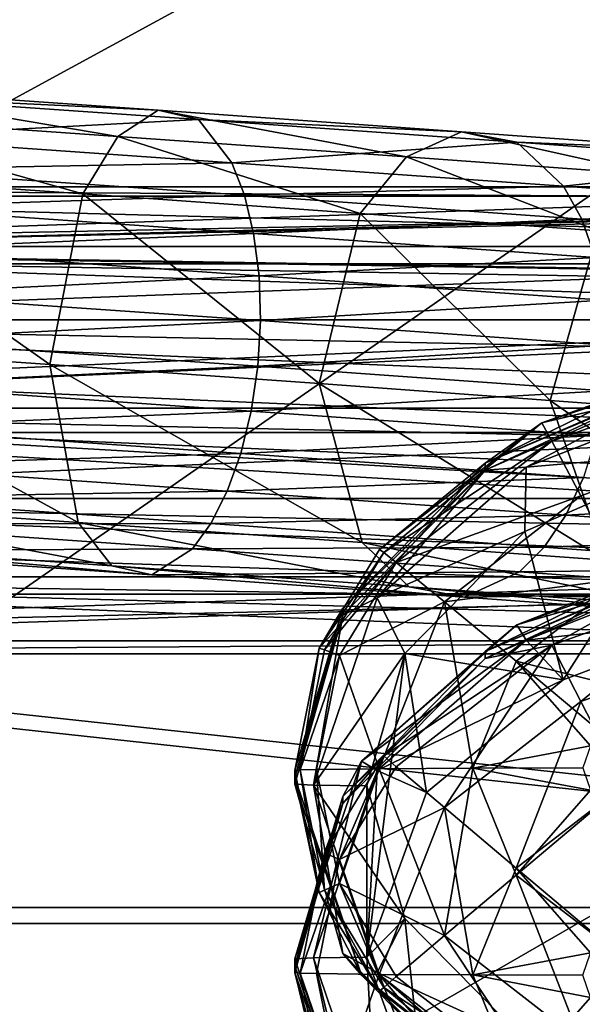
# Model space of a CAD drawing. Header units: metres. Extents: x -1004 to 0, y -808 to 0.
# Tile 32 of 116: x -785 to -769, y -150 to -123. Entities that reach past the tile are written whole.
import ezdxf

# ---------------------------------------------------------------- set-up
doc = ezdxf.new("R2010")
doc.units = ezdxf.units.M

msp = doc.modelspace()

# ---------------------------------------------------------------- linework, layer by layer
at = {"layer": 'top0123413'}
for points in [[(-787.024658, -763.271118, 90), (-994.037292, -10, 90), (-533.424561, -638.481384, 90)], [(-994.037292, -10, 90), (-526.238708, -632.856445, 90), (-533.424561, -638.481384, 90)], [(-10, -10, 90), (-502.018646, -625.846375, 90), (-994.037292, -10, 90)], [(-502.018646, -625.846375, 90), (-510.034576, -626.560547, 90), (-994.037292, -10, 90)], [(-994.037292, -10, 90), (-510.034576, -626.560547, 90), (-518.256042, -628.853394, 90)], [(-518.256042, -628.853394, 90), (-526.238708, -632.856445, 90), (-994.037292, -10, 90)], [(-742.780518, -72.276802, 118.761467), (-792.152649, -69.16246, 118.815826), (-933.835571, -166.467499, 117.117363)], [(-693.123474, -74.838211, 118.716751), (-742.780518, -72.276802, 118.761467), (-936.402649, -207.471207, 116.401634)], [(-936.402649, -207.471207, 116.401634), (-742.780518, -72.276802, 118.761467), (-933.835571, -166.467499, 117.117363)], [(-938.29071, -245.358398, 115.740311), (-646.118347, -76.727219, 118.683784), (-693.123474, -74.838211, 118.716751)], [(-938.29071, -245.358398, 115.740311), (-693.123474, -74.838211, 118.716751), (-936.402649, -207.471207, 116.401634)], [(-597.805054, -78.120209, 118.65947), (-646.118347, -76.727219, 118.683784), (-938.29071, -245.358398, 115.740311)], [(-939.738831, -283.879303, 115.067932), (-940.71405, -322.342346, 114.396553), (-597.805054, -78.120209, 118.65947)], [(-940.71405, -322.342346, 114.396553), (-513.875122, -606.131226, 109.443001), (-597.805054, -78.120209, 118.65947)], [(-939.738831, -283.879303, 115.067932), (-597.805054, -78.120209, 118.65947), (-938.29071, -245.358398, 115.740311)]]:
    msp.add_3dface(points, dxfattribs=at)
at = {"layer": 'top0123414'}
for points in [[(-790.300293, -124.614586, 602.438416), (-790.986572, -125.370689, 604.760071), (-782.134521, -125.987137, 608.142578)], [(-789.649231, -124.840302, 599.997559), (-790.300293, -124.614586, 602.438416), (-781.007813, -125.261703, 605.989197)], [(-781.007813, -125.261703, 605.989197), (-790.300293, -124.614586, 602.438416), (-782.134521, -125.987137, 608.142578)], [(-789.132629, -126.013466, 597.809021), (-789.649231, -124.840302, 599.997559), (-779.894653, -125.5196, 603.724915)], [(-779.894653, -125.5196, 603.724915), (-789.649231, -124.840302, 599.997559), (-781.007813, -125.261703, 605.989197)], [(-781.007813, -125.261703, 605.989197), (-782.134521, -125.987137, 608.142578), (-774.111389, -126.55526, 613.190979)], [(-779.894653, -125.5196, 603.724915), (-781.007813, -125.261703, 605.989197), (-772.585449, -125.858093, 611.288757)], [(-772.585449, -125.858093, 611.288757), (-781.007813, -125.261703, 605.989197), (-774.111389, -126.55526, 613.190979)], [(-790.986572, -125.370689, 604.760071), (-791.603699, -126.993484, 606.609009), (-783.103333, -127.585442, 609.857117)], [(-782.134521, -125.987137, 608.142578), (-790.986572, -125.370689, 604.760071), (-783.103333, -127.585442, 609.857117)], [(-778.9646, -126.72155, 601.694397), (-789.132629, -126.013466, 597.809021), (-779.894653, -125.5196, 603.724915)], [(-778.9646, -126.72155, 601.694397), (-779.894653, -125.5196, 603.724915), (-771.053467, -126.145645, 609.288025)], [(-771.053467, -126.145645, 609.288025), (-779.894653, -125.5196, 603.724915), (-772.585449, -125.858093, 611.288757)], [(-772.585449, -125.858093, 611.288757), (-774.111389, -126.55526, 613.190979), (-767.225586, -127.053223, 619.711487)], [(-771.053467, -126.145645, 609.288025), (-772.585449, -125.858093, 611.288757), (-765.357056, -126.380836, 618.133728)], [(-765.357056, -126.380836, 618.133728), (-772.585449, -125.858093, 611.288757), (-767.225586, -127.053223, 619.711487)], [(-788.9505, -126.904549, 596.916504), (-789.132629, -126.013466, 597.809021), (-778.9646, -126.72155, 601.694397)], [(-782.134521, -125.987137, 608.142578), (-783.103333, -127.585442, 609.857117), (-775.398926, -128.130997, 614.704956)], [(-774.111389, -126.55526, 613.190979), (-782.134521, -125.987137, 608.142578), (-775.398926, -128.130997, 614.704956)], [(-769.748596, -127.374146, 607.493286), (-778.9646, -126.72155, 601.694397), (-771.053467, -126.145645, 609.288025)], [(-769.748596, -127.374146, 607.493286), (-771.053467, -126.145645, 609.288025), (-763.465576, -126.694389, 616.473389)], [(-763.465576, -126.694389, 616.473389), (-771.053467, -126.145645, 609.288025), (-765.357056, -126.380836, 618.133728)], [(-778.614197, -127.624352, 600.86615), (-788.9505, -126.904549, 596.916504), (-778.9646, -126.72155, 601.694397)], [(-778.614197, -127.624352, 600.86615), (-778.9646, -126.72155, 601.694397), (-769.748596, -127.374146, 607.493286)], [(-774.111389, -126.55526, 613.190979), (-775.398926, -128.130997, 614.704956), (-768.786621, -128.609177, 620.966431)], [(-767.225586, -127.053223, 619.711487), (-774.111389, -126.55526, 613.190979), (-768.786621, -128.609177, 620.966431)], [(-761.839111, -127.946144, 614.983215), (-769.748596, -127.374146, 607.493286), (-763.465576, -126.694389, 616.473389)], [(-791.603699, -126.993484, 606.609009), (-792.279358, -131.756516, 607.877441), (-784.023499, -132.331436, 611.032104)], [(-783.103333, -127.585442, 609.857117), (-791.603699, -126.993484, 606.609009), (-784.023499, -132.331436, 611.032104)], [(-788.829102, -127.955452, 596.206116), (-788.9505, -126.904549, 596.916504), (-778.614197, -127.624352, 600.86615)], [(-810.945251, -127.391197, 1483.102051), (-753.041565, -127.391197, 655.040771), (-815.424622, -129.533417, 1482.788818)], [(-753.041565, -127.391197, 655.040771), (-755.493774, -128.015701, 654.869263), (-815.424622, -129.533417, 1482.788818)], [(-806.266846, -129.051712, 1483.429199), (-748.363159, -129.051712, 655.36792), (-810.945251, -127.391197, 1483.102051)], [(-748.363159, -129.051712, 655.36792), (-750.537598, -127.754997, 655.21582), (-810.945251, -127.391197, 1483.102051)], [(-810.945251, -127.391197, 1483.102051), (-750.537598, -127.754997, 655.21582), (-753.041565, -127.391197, 655.040771)], [(-769.245728, -128.287735, 606.761047), (-778.614197, -127.624352, 600.86615), (-769.748596, -127.374146, 607.493286)], [(-769.245728, -128.287735, 606.761047), (-769.748596, -127.374146, 607.493286), (-761.839111, -127.946144, 614.983215)], [(-778.359192, -128.68457, 600.206848), (-788.829102, -127.955452, 596.206116), (-778.614197, -127.624352, 600.86615)], [(-783.103333, -127.585442, 609.857117), (-784.023499, -132.331436, 611.032104), (-776.54071, -132.861298, 615.740479)], [(-775.398926, -128.130997, 614.704956), (-783.103333, -127.585442, 609.857117), (-776.54071, -132.861298, 615.740479)], [(-778.359192, -128.68457, 600.206848), (-778.614197, -127.624352, 600.86615), (-769.245728, -128.287735, 606.761047)], [(-815.424622, -129.533417, 1482.788818), (-755.493774, -128.015701, 654.869263), (-757.520874, -129.533417, 654.727539)], [(-788.773193, -129.125793, 595.705139), (-788.829102, -127.955452, 596.206116), (-778.359192, -128.68457, 600.206848)], [(-761.205322, -128.869202, 614.374878), (-769.245728, -128.287735, 606.761047), (-761.839111, -127.946144, 614.983215)], [(-768.869629, -129.356537, 606.177917), (-778.359192, -128.68457, 600.206848), (-769.245728, -128.287735, 606.761047)], [(-775.398926, -128.130997, 614.704956), (-776.54071, -132.861298, 615.740479), (-770.118652, -133.325729, 621.821838)], [(-768.786621, -128.609177, 620.966431), (-775.398926, -128.130997, 614.704956), (-770.118652, -133.325729, 621.821838)], [(-768.869629, -129.356537, 606.177917), (-769.245728, -128.287735, 606.761047), (-761.205322, -128.869202, 614.374878)], [(-768.786621, -128.609177, 620.966431), (-770.118652, -133.325729, 621.821838), (-765.004272, -133.706863, 629.042542)], [(-778.209412, -129.86145, 599.741699), (-788.773193, -129.125793, 595.705139), (-778.359192, -128.68457, 600.206848)], [(-778.209412, -129.86145, 599.741699), (-778.359192, -128.68457, 600.206848), (-768.869629, -129.356537, 606.177917)], [(-804.752991, -131.083893, 1483.535156), (-746.849304, -131.083893, 655.473755), (-806.266846, -129.051712, 1483.429199)], [(-746.849304, -131.083893, 655.473755), (-747.506409, -129.993057, 655.427795), (-806.266846, -129.051712, 1483.429199)], [(-806.266846, -129.051712, 1483.429199), (-747.506409, -129.993057, 655.427795), (-748.363159, -129.051712, 655.36792)], [(-788.784851, -130.369614, 595.432983), (-788.773193, -129.125793, 595.705139), (-778.209412, -129.86145, 599.741699)], [(-768.634827, -130.539429, 605.766296), (-778.209412, -129.86145, 599.741699), (-768.869629, -129.356537, 606.177917)], [(-815.424622, -129.533417, 1482.788818), (-757.520874, -129.533417, 654.727539), (-816.717957, -131.713272, 1482.698486)], [(-757.520874, -129.533417, 654.727539), (-759.177002, -134.223373, 654.611694), (-816.717957, -131.713272, 1482.698486)], [(-778.170654, -131.108765, 599.488831), (-788.784851, -130.369614, 595.432983), (-778.209412, -129.86145, 599.741699)], [(-778.170654, -131.108765, 599.488831), (-778.209412, -129.86145, 599.741699), (-768.634827, -130.539429, 605.766296)], [(-788.863525, -131.64003, 595.399597), (-788.784851, -130.369614, 595.432983), (-778.170654, -131.108765, 599.488831)], [(-768.550354, -131.789993, 605.542175), (-778.170654, -131.108765, 599.488831), (-768.634827, -130.539429, 605.766296)], [(-804.130249, -133.541153, 1483.578613), (-746.226563, -133.541153, 655.517334), (-804.752991, -131.083893, 1483.535156)], [(-746.226563, -133.541153, 655.517334), (-746.417114, -132.282272, 655.503967), (-804.752991, -131.083893, 1483.535156)], [(-804.752991, -131.083893, 1483.535156), (-746.417114, -132.282272, 655.503967), (-746.849304, -131.083893, 655.473755)], [(-778.244141, -132.379547, 599.457397), (-788.863525, -131.64003, 595.399597), (-778.170654, -131.108765, 599.488831)], [(-778.244141, -132.379547, 599.457397), (-778.170654, -131.108765, 599.488831), (-768.550354, -131.789993, 605.542175)], [(-789.006409, -132.889252, 595.606506), (-788.863525, -131.64003, 595.399597), (-778.244141, -132.379547, 599.457397)], [(-816.717957, -131.713272, 1482.698486), (-759.177002, -134.223373, 654.611694), (-817.080688, -134.223373, 1482.673096)], [(-784.023499, -132.331436, 611.032104), (-792.279358, -131.756516, 607.877441), (-783.229248, -136.719284, 608.825806)], [(-792.279358, -131.756516, 607.877441), (-791.931396, -136.113281, 605.50061), (-783.229248, -136.719284, 608.825806)], [(-768.619141, -133.061096, 605.513672), (-778.244141, -132.379547, 599.457397), (-768.550354, -131.789993, 605.542175)], [(-778.427307, -133.625977, 599.648926), (-789.006409, -132.889252, 595.606506), (-778.244141, -132.379547, 599.457397)], [(-776.54071, -132.861298, 615.740479), (-784.023499, -132.331436, 611.032104), (-775.34198, -137.277786, 613.788696)], [(-784.023499, -132.331436, 611.032104), (-783.229248, -136.719284, 608.825806), (-775.34198, -137.277786, 613.788696)], [(-778.427307, -133.625977, 599.648926), (-778.244141, -132.379547, 599.457397), (-768.619141, -133.061096, 605.513672)], [(-789.207886, -134.068298, 596.045837), (-789.006409, -132.889252, 595.606506), (-778.427307, -133.625977, 599.648926)], [(-770.118652, -133.325729, 621.821838), (-776.54071, -132.861298, 615.740479), (-768.572754, -137.767319, 620.198792)], [(-776.54071, -132.861298, 615.740479), (-775.34198, -137.277786, 613.788696), (-768.572754, -137.767319, 620.198792)], [(-768.838806, -134.304932, 605.68219), (-778.427307, -133.625977, 599.648926), (-768.619141, -133.061096, 605.513672)], [(-804.492615, -136.050308, 1483.553345), (-746.588928, -136.050308, 655.491943), (-804.130249, -133.541153, 1483.578613)], [(-746.588928, -136.050308, 655.491943), (-746.284424, -134.813126, 655.513245), (-804.130249, -133.541153, 1483.578613)], [(-804.130249, -133.541153, 1483.578613), (-746.284424, -134.813126, 655.513245), (-746.226563, -133.541153, 655.517334)], [(-765.004272, -133.706863, 629.042542), (-770.118652, -133.325729, 621.821838), (-763.181885, -138.169067, 627.809875)], [(-770.118652, -133.325729, 621.821838), (-768.572754, -137.767319, 620.198792), (-763.181885, -138.169067, 627.809875)], [(-778.713074, -134.799149, 600.056091), (-789.207886, -134.068298, 596.045837), (-778.427307, -133.625977, 599.648926)], [(-778.713074, -134.799149, 600.056091), (-778.427307, -133.625977, 599.648926), (-768.838806, -134.304932, 605.68219)], [(-789.460266, -135.131851, 596.700806), (-789.207886, -134.068298, 596.045837), (-778.713074, -134.799149, 600.056091)], [(-816.45752, -136.681534, 1482.716675), (-817.080688, -134.223373, 1482.673096), (-759.177002, -134.223373, 654.611694)], [(-816.45752, -136.681534, 1482.716675), (-759.177002, -134.223373, 654.611694), (-757.039673, -138.713501, 654.761169)], [(-769.200989, -135.472702, 606.041321), (-778.713074, -134.799149, 600.056091), (-768.838806, -134.304932, 605.68219)], [(-779.090454, -135.853989, 600.663269), (-789.460266, -135.131851, 596.700806), (-778.713074, -134.799149, 600.056091)], [(-779.090454, -135.853989, 600.663269), (-778.713074, -134.799149, 600.056091), (-769.200989, -135.472702, 606.041321)], [(-789.753845, -136.039017, 597.546204), (-789.460266, -135.131851, 596.700806), (-779.090454, -135.853989, 600.663269)], [(-769.691711, -136.519531, 606.577209), (-779.090454, -135.853989, 600.663269), (-769.200989, -135.472702, 606.041321)], [(-769.691711, -136.519531, 606.577209), (-769.200989, -135.472702, 606.041321), (-761.037292, -136.06308, 613.771912)], [(-779.544983, -136.749954, 601.447144), (-789.753845, -136.039017, 597.546204), (-779.090454, -135.853989, 600.663269)], [(-779.544983, -136.749954, 601.447144), (-779.090454, -135.853989, 600.663269), (-769.691711, -136.519531, 606.577209)], [(-804.492615, -136.050308, 1483.553345), (-805.785645, -138.230362, 1483.462891), (-747.881958, -138.230362, 655.40155)], [(-747.881958, -138.230362, 655.40155), (-747.128357, -137.204178, 655.454224), (-804.492615, -136.050308, 1483.553345)], [(-747.128357, -137.204178, 655.454224), (-746.588928, -136.050308, 655.491943), (-804.492615, -136.050308, 1483.553345)], [(-783.229248, -136.719284, 608.825806), (-791.931396, -136.113281, 605.50061), (-782.299072, -137.920898, 606.795166)], [(-791.931396, -136.113281, 605.50061), (-791.414673, -137.286102, 603.311951), (-782.299072, -137.920898, 606.795166)], [(-790.077332, -136.754944, 598.5495), (-789.753845, -136.039017, 597.546204), (-779.544983, -136.749954, 601.447144)], [(-761.625244, -137.102875, 614.215698), (-769.691711, -136.519531, 606.577209), (-761.037292, -136.06308, 613.771912)], [(-770.292114, -137.405151, 607.269287), (-779.544983, -136.749954, 601.447144), (-769.691711, -136.519531, 606.577209)], [(-770.292114, -137.405151, 607.269287), (-769.691711, -136.519531, 606.577209), (-761.625244, -137.102875, 614.215698)], [(-814.943359, -138.713501, 1482.82251), (-816.45752, -136.681534, 1482.716675), (-757.039673, -138.713501, 654.761169)], [(-790.763672, -137.511429, 600.871033), (-790.077332, -136.754944, 598.5495), (-780.059143, -137.452606, 602.377563)], [(-780.059143, -137.452606, 602.377563), (-790.077332, -136.754944, 598.5495), (-779.544983, -136.749954, 601.447144)], [(-775.34198, -137.277786, 613.788696), (-783.229248, -136.719284, 608.825806), (-774.036987, -138.505936, 611.993835)], [(-783.229248, -136.719284, 608.825806), (-782.299072, -137.920898, 606.795166), (-774.036987, -138.505936, 611.993835)], [(-780.059143, -137.452606, 602.377563), (-779.544983, -136.749954, 601.447144), (-770.292114, -137.405151, 607.269287)], [(-762.35083, -137.979446, 614.789246), (-770.292114, -137.405151, 607.269287), (-761.625244, -137.102875, 614.215698)], [(-782.299072, -137.920898, 606.795166), (-791.414673, -137.286102, 603.311951), (-781.185852, -138.178406, 604.530823)], [(-791.414673, -137.286102, 603.311951), (-790.763672, -137.511429, 600.871033), (-781.185852, -138.178406, 604.530823)], [(-768.572754, -137.767319, 620.198792), (-775.34198, -137.277786, 613.788696), (-766.946167, -139.018738, 618.708557)], [(-775.34198, -137.277786, 613.788696), (-774.036987, -138.505936, 611.993835), (-766.946167, -139.018738, 618.708557)], [(-781.185852, -138.178406, 604.530823), (-790.763672, -137.511429, 600.871033), (-780.059143, -137.452606, 602.377563)], [(-781.185852, -138.178406, 604.530823), (-780.059143, -137.452606, 602.377563), (-770.979065, -138.095566, 608.091003)], [(-770.979065, -138.095566, 608.091003), (-780.059143, -137.452606, 602.377563), (-770.292114, -137.405151, 607.269287)], [(-770.979065, -138.095566, 608.091003), (-770.292114, -137.405151, 607.269287), (-762.35083, -137.979446, 614.789246)], [(-774.036987, -138.505936, 611.993835), (-782.299072, -137.920898, 606.795166), (-772.504944, -138.793106, 609.993042)], [(-782.299072, -137.920898, 606.795166), (-781.185852, -138.178406, 604.530823), (-772.504944, -138.793106, 609.993042)], [(-772.504944, -138.793106, 609.993042), (-781.185852, -138.178406, 604.530823), (-770.979065, -138.095566, 608.091003)], [(-772.504944, -138.793106, 609.993042), (-770.979065, -138.095566, 608.091003), (-763.186157, -138.659134, 615.47052)], [(-763.186157, -138.659134, 615.47052), (-770.979065, -138.095566, 608.091003), (-762.35083, -137.979446, 614.789246)], [(-810.264709, -140.373291, 1483.149658), (-752.361023, -140.373291, 655.088318), (-805.785645, -138.230362, 1483.462891)], [(-805.785645, -138.230362, 1483.462891), (-748.820862, -139.089447, 655.335876), (-747.881958, -138.230362, 655.40155)], [(-752.361023, -140.373291, 655.088318), (-749.908875, -139.748398, 655.259827), (-805.785645, -138.230362, 1483.462891)], [(-805.785645, -138.230362, 1483.462891), (-749.908875, -139.748398, 655.259827), (-748.820862, -139.089447, 655.335876)], [(-814.943359, -138.713501, 1482.82251), (-757.039673, -138.713501, 654.761169), (-812.768677, -140.009872, 1482.974609)], [(-757.039673, -138.713501, 654.761169), (-754.86499, -140.009872, 654.913269), (-812.768677, -140.009872, 1482.974609)], [(-766.946167, -139.018738, 618.708557), (-774.036987, -138.505936, 611.993835), (-765.054626, -139.331894, 617.048157)], [(-774.036987, -138.505936, 611.993835), (-772.504944, -138.793106, 609.993042), (-765.054626, -139.331894, 617.048157)], [(-765.054626, -139.331894, 617.048157), (-772.504944, -138.793106, 609.993042), (-763.186157, -138.659134, 615.47052)], [(-812.768677, -140.009872, 1482.974609), (-754.86499, -140.009872, 654.913269), (-810.264709, -140.373291, 1483.149658)], [(-754.86499, -140.009872, 654.913269), (-752.361023, -140.373291, 655.088318), (-810.264709, -140.373291, 1483.149658)]]:
    msp.add_3dface(points, dxfattribs=at)
at = {"layer": 'top0123415'}
for points in [[(-765.385437, -132.173615, 1302.486084), (-765.224976, -132.732224, 1299.426636), (-770.355835, -133.950775, 1302.470581)], [(-765.385437, -132.173615, 1302.486084), (-770.355835, -133.950775, 1302.470581), (-765.520386, -132.349716, 1319.183105)], [(-765.520386, -132.349716, 1319.183105), (-770.355835, -133.950775, 1302.470581), (-771.931396, -135.070938, 1324.46167)], [(-771.931396, -135.070938, 1324.46167), (-767.71582, -133.018692, 1324.479492), (-765.520386, -132.349716, 1319.183105)], [(-766.24707, -132.613617, 1328.941284), (-771.931824, -135.263229, 1346.460815), (-766.24762, -132.76683, 1346.482544)], [(-771.931396, -135.070938, 1324.46167), (-771.931824, -135.263229, 1346.460815), (-766.24707, -132.613617, 1328.941284)], [(-767.71582, -133.018692, 1324.479492), (-771.931396, -135.070938, 1324.46167), (-766.24707, -132.613617, 1328.941284)], [(-765.224976, -132.732224, 1299.426636), (-770.074646, -134.460754, 1299.411499), (-770.355835, -133.950775, 1302.470581)], [(-770.074646, -134.460754, 1299.411499), (-765.224976, -132.732224, 1299.426636), (-764.851013, -134.405792, 1296.809448)], [(-766.24762, -132.76683, 1346.482544), (-771.931824, -135.263229, 1346.460815), (-770.786865, -135.184647, 1349.290161)], [(-765.674255, -133.179413, 1349.307617), (-766.24762, -132.76683, 1346.482544), (-770.786865, -135.184647, 1349.290161)], [(-765.674255, -133.179413, 1349.307617), (-770.786865, -135.184647, 1349.290161), (-765.737183, -134.746628, 1351.756958)], [(-774.744263, -137.55835, 1300.881958), (-774.862915, -137.475449, 1302.439819), (-770.355835, -133.950775, 1302.470581)], [(-770.355835, -133.950775, 1302.470581), (-774.862915, -137.475449, 1302.439819), (-771.931396, -135.070938, 1324.46167)], [(-770.355835, -133.950775, 1302.470581), (-770.074646, -134.460754, 1299.411499), (-774.744263, -137.55835, 1300.881958)], [(-770.074646, -134.460754, 1299.411499), (-774.39624, -137.835434, 1299.38208), (-774.744263, -137.55835, 1300.881958)], [(-769.274231, -135.979736, 1296.795776), (-774.39624, -137.835434, 1299.38208), (-770.074646, -134.460754, 1299.411499)], [(-764.851013, -134.405792, 1296.809448), (-769.274231, -135.979736, 1296.795776), (-770.074646, -134.460754, 1299.411499)], [(-768.075073, -138.274261, 1295.038574), (-769.274231, -135.979736, 1296.795776), (-764.851013, -134.405792, 1296.809448)], [(-765.737183, -134.746628, 1351.756958), (-770.82428, -136.974686, 1351.737549), (-769.761536, -141.090286, 1897.139404)], [(-765.737183, -134.746628, 1351.756958), (-770.786865, -135.184647, 1349.290161), (-770.82428, -136.974686, 1351.737549)], [(-765.132996, -139.356644, 1897.154541), (-765.737183, -134.746628, 1351.756958), (-769.761536, -141.090286, 1897.139404)], [(-771.931396, -135.070938, 1324.46167), (-774.862915, -137.475449, 1302.439819), (-776.535339, -140.218338, 1302.415894)], [(-771.931396, -135.070938, 1324.46167), (-776.535339, -140.218338, 1302.415894), (-775.882324, -139.104309, 1324.426392)], [(-771.931396, -135.070938, 1324.46167), (-775.882324, -139.104309, 1324.426392), (-771.931824, -135.263229, 1346.460815)], [(-770.786865, -135.184647, 1349.290161), (-774.930115, -138.811615, 1349.258423), (-770.82428, -136.974686, 1351.737549)], [(-770.786865, -135.184647, 1349.290161), (-771.931824, -135.263229, 1346.460815), (-774.930115, -138.811615, 1349.258423)], [(-775.882324, -139.104309, 1324.426392), (-775.882324, -139.296112, 1346.425537), (-771.931824, -135.263229, 1346.460815)], [(-771.931824, -135.263229, 1346.460815), (-775.882324, -139.296112, 1346.425537), (-774.930115, -138.811615, 1349.258423)], [(-774.39624, -137.835434, 1299.38208), (-769.274231, -135.979736, 1296.795776), (-773.062012, -138.925186, 1296.77002)], [(-773.062012, -138.925186, 1296.77002), (-769.274231, -135.979736, 1296.795776), (-768.075073, -138.274261, 1295.038574)], [(-770.82428, -136.974686, 1351.737549), (-774.930115, -138.811615, 1349.258423), (-774.162231, -140.362686, 1351.708008)], [(-769.761536, -141.090286, 1897.139404), (-770.82428, -136.974686, 1351.737549), (-774.162231, -140.362686, 1351.708008)], [(-776.535339, -140.218338, 1302.415894), (-774.862915, -137.475449, 1302.439819), (-774.744263, -137.55835, 1300.881958)], [(-776.391785, -140.257858, 1300.858398), (-776.535339, -140.218338, 1302.415894), (-774.744263, -137.55835, 1300.881958)], [(-774.744263, -137.55835, 1300.881958), (-774.39624, -137.835434, 1299.38208), (-776.391785, -140.257858, 1300.858398)], [(-765.520386, -137.585632, 1919.160278), (-771.051514, -139.568192, 1902.444336), (-771.931396, -140.30687, 1924.438721)], [(-771.931396, -140.30687, 1924.438721), (-767.71582, -138.254608, 1924.456665), (-765.520386, -137.585632, 1919.160278)], [(-765.832397, -137.513489, 1902.46228), (-765.674255, -137.981995, 1899.629517), (-771.051514, -139.568192, 1902.444336)], [(-765.832397, -137.513489, 1902.46228), (-771.051514, -139.568192, 1902.444336), (-765.520386, -137.585632, 1919.160278)], [(-774.39624, -137.835434, 1299.38208), (-775.972656, -140.416901, 1299.359497), (-776.391785, -140.257858, 1300.858398)], [(-775.972656, -140.416901, 1299.359497), (-774.39624, -137.835434, 1299.38208), (-773.062012, -138.925186, 1296.77002)], [(-766.24707, -137.849533, 1928.918457), (-771.931824, -140.499161, 1946.437988), (-766.24762, -138.002747, 1946.459717)], [(-771.931396, -140.30687, 1924.438721), (-771.931824, -140.499161, 1946.437988), (-766.24707, -137.849533, 1928.918457)], [(-767.71582, -138.254608, 1924.456665), (-771.931396, -140.30687, 1924.438721), (-766.24707, -137.849533, 1928.918457)], [(-766.24762, -138.002747, 1946.459717), (-771.931824, -140.499161, 1946.437988), (-770.074646, -140.133942, 1949.495728)], [(-765.674255, -137.981995, 1899.629517), (-770.786865, -139.987228, 1899.612061), (-771.051514, -139.568192, 1902.444336)], [(-765.674255, -137.981995, 1899.629517), (-765.132996, -139.356644, 1897.154541), (-770.786865, -139.987228, 1899.612061)], [(-766.24762, -138.002747, 1946.459717), (-770.074646, -140.133942, 1949.495728), (-765.224976, -138.405411, 1949.510742)], [(-768.075073, -138.274261, 1295.038574), (-771.06311, -140.57666, 1295.018433), (-773.062012, -138.925186, 1296.77002)], [(-768.075073, -138.274261, 1295.038574), (-767.494202, -141.465607, 1294.404663), (-771.06311, -140.57666, 1295.018433)], [(-765.224976, -138.405411, 1949.510742), (-770.074646, -140.133942, 1949.495728), (-769.274231, -141.698364, 1952.084595)], [(-765.224976, -138.405411, 1949.510742), (-769.274231, -141.698364, 1952.084595), (-764.851013, -140.124405, 1952.098267)], [(-774.930115, -138.811615, 1349.258423), (-776.699097, -144.022751, 1349.213013), (-774.162231, -140.362686, 1351.708008)], [(-774.930115, -138.811615, 1349.258423), (-775.882324, -139.296112, 1346.425537), (-776.699097, -144.022751, 1349.213013)], [(-773.062012, -138.925186, 1296.77002), (-774.872681, -143.564743, 1296.729614), (-775.972656, -140.416901, 1299.359497)], [(-772.270569, -143.549576, 1294.992676), (-774.872681, -143.564743, 1296.729614), (-773.062012, -138.925186, 1296.77002)], [(-771.06311, -140.57666, 1295.018433), (-772.270569, -143.549576, 1294.992676), (-773.062012, -138.925186, 1296.77002)], [(-775.882324, -139.104309, 1324.426392), (-777.21582, -143.806091, 1324.385376), (-775.882324, -139.296112, 1346.425537)], [(-776.535339, -140.218338, 1302.415894), (-777.21582, -143.614105, 1302.38623), (-775.882324, -139.104309, 1324.426392)], [(-775.882324, -139.104309, 1324.426392), (-777.21582, -143.614105, 1302.38623), (-777.21582, -143.806091, 1324.385376)], [(-777.21582, -143.806091, 1324.385376), (-777.21582, -143.998062, 1346.384521), (-775.882324, -139.296112, 1346.425537)], [(-775.882324, -139.296112, 1346.425537), (-777.21582, -143.998062, 1346.384521), (-776.699097, -144.022751, 1349.213013)], [(-771.051514, -139.568192, 1902.444336), (-770.786865, -139.987228, 1899.612061), (-775.358948, -143.350433, 1902.411377)], [(-771.051514, -139.568192, 1902.444336), (-775.358948, -143.350433, 1902.411377), (-771.931396, -140.30687, 1924.438721)], [(-765.132996, -139.356644, 1897.154541), (-769.761536, -141.090286, 1897.139404), (-770.786865, -139.987228, 1899.612061)], [(-770.786865, -139.987228, 1899.612061), (-774.930115, -143.614197, 1899.580444), (-775.358948, -143.350433, 1902.411377)], [(-770.786865, -139.987228, 1899.612061), (-769.761536, -141.090286, 1897.139404), (-774.930115, -143.614197, 1899.580444)], [(-771.931824, -140.499161, 1946.437988), (-774.744263, -143.205414, 1947.971436), (-770.074646, -140.133942, 1949.495728)], [(-770.074646, -140.133942, 1949.495728), (-774.744263, -143.205414, 1947.971436), (-774.39624, -143.508636, 1949.466309)], [(-770.074646, -140.133942, 1949.495728), (-774.39624, -143.508636, 1949.466309), (-773.062012, -144.643799, 1952.058838)], [(-770.074646, -140.133942, 1949.495728), (-773.062012, -144.643799, 1952.058838), (-769.274231, -141.698364, 1952.084595)], [(-764.851013, -140.124405, 1952.098267), (-769.274231, -141.698364, 1952.084595), (-768.075073, -144.023193, 1953.801392)], [(-777.21582, -143.614105, 1302.38623), (-776.535339, -140.218338, 1302.415894), (-777.062927, -143.60051, 1300.82959)], [(-776.535339, -140.218338, 1302.415894), (-776.391785, -140.257858, 1300.858398), (-777.062927, -143.60051, 1300.82959)], [(-776.391785, -140.257858, 1300.858398), (-775.972656, -140.416901, 1299.359497), (-777.062927, -143.60051, 1300.82959)], [(-774.162231, -140.362686, 1351.708008), (-776.699097, -144.022751, 1349.213013), (-775.21582, -144.04425, 1351.675903)], [(-771.931396, -140.30687, 1924.438721), (-775.882324, -144.340225, 1924.403564), (-771.931824, -140.499161, 1946.437988)], [(-771.931396, -140.30687, 1924.438721), (-775.358948, -143.350433, 1902.411377), (-775.882324, -144.340225, 1924.403564)], [(-775.21582, -144.04425, 1351.675903), (-775.21582, -148.803848, 1897.072021), (-774.162231, -140.362686, 1351.708008)], [(-775.21582, -148.803848, 1897.072021), (-773.554382, -144.229538, 1897.111938), (-774.162231, -140.362686, 1351.708008)], [(-774.162231, -140.362686, 1351.708008), (-773.554382, -144.229538, 1897.111938), (-769.761536, -141.090286, 1897.139404)], [(-775.972656, -140.416901, 1299.359497), (-776.60968, -143.587448, 1299.331665), (-777.062927, -143.60051, 1300.82959)], [(-774.872681, -143.564743, 1296.729614), (-776.60968, -143.587448, 1299.331665), (-775.972656, -140.416901, 1299.359497)], [(-775.882324, -144.340225, 1924.403564), (-775.882324, -144.532028, 1946.40271), (-771.931824, -140.499161, 1946.437988)], [(-771.931824, -140.499161, 1946.437988), (-775.882324, -144.532028, 1946.40271), (-774.744263, -143.205414, 1947.971436)], [(-772.270569, -143.549576, 1294.992676), (-771.06311, -140.57666, 1295.018433), (-769.003723, -142.92688, 1294.391968)], [(-767.494202, -141.465607, 1294.404663), (-768.72937, -142.541748, 1294.395264), (-771.06311, -140.57666, 1295.018433)], [(-771.06311, -140.57666, 1295.018433), (-768.72937, -142.541748, 1294.395264), (-769.003723, -142.92688, 1294.391968)], [(-769.761536, -141.090286, 1897.139404), (-773.554382, -144.229538, 1897.111938), (-774.930115, -143.614197, 1899.580444)], [(-769.274231, -141.698364, 1952.084595), (-773.062012, -144.643799, 1952.058838), (-771.06311, -146.325592, 1953.781372)], [(-769.274231, -141.698364, 1952.084595), (-771.06311, -146.325592, 1953.781372), (-768.075073, -144.023193, 1953.801392)], [(-769.21582, -143.544296, 1294.386475), (-772.270569, -143.549576, 1294.992676), (-769.003723, -142.92688, 1294.391968)], [(-776.699097, -148.825333, 1899.534912), (-777.21582, -148.850021, 1902.363403), (-775.358948, -143.350433, 1902.411377)], [(-775.358948, -143.350433, 1902.411377), (-777.21582, -148.850021, 1902.363403), (-775.882324, -144.340225, 1924.403564)], [(-775.358948, -143.350433, 1902.411377), (-774.930115, -143.614197, 1899.580444), (-776.699097, -148.825333, 1899.534912)], [(-775.882324, -144.532028, 1946.40271), (-776.391785, -145.904922, 1947.947876), (-774.744263, -143.205414, 1947.971436)], [(-774.744263, -143.205414, 1947.971436), (-776.391785, -145.904922, 1947.947876), (-775.972656, -146.090103, 1949.443726)], [(-774.744263, -143.205414, 1947.971436), (-775.972656, -146.090103, 1949.443726), (-774.39624, -143.508636, 1949.466309)], [(-776.535339, -147.009857, 1302.356567), (-777.21582, -143.614105, 1302.38623), (-777.062927, -143.60051, 1300.82959)], [(-777.21582, -143.806091, 1324.385376), (-777.21582, -143.614105, 1302.38623), (-776.535339, -147.009857, 1302.356567)], [(-777.062927, -143.60051, 1300.82959), (-776.60968, -143.587448, 1299.331665), (-776.391785, -146.943176, 1300.800049)], [(-776.391785, -146.943176, 1300.800049), (-776.535339, -147.009857, 1302.356567), (-777.062927, -143.60051, 1300.82959)], [(-774.930115, -143.614197, 1899.580444), (-775.21582, -148.803848, 1897.072021), (-776.699097, -148.825333, 1899.534912)], [(-776.60968, -143.587448, 1299.331665), (-774.872681, -143.564743, 1296.729614), (-775.972656, -146.75798, 1299.304199)], [(-776.60968, -143.587448, 1299.331665), (-775.972656, -146.75798, 1299.304199), (-776.391785, -146.943176, 1300.800049)], [(-774.39624, -143.508636, 1949.466309), (-775.972656, -146.090103, 1949.443726), (-773.062012, -144.643799, 1952.058838)], [(-774.872681, -143.564743, 1296.729614), (-773.062012, -148.204285, 1296.689087), (-775.972656, -146.75798, 1299.304199)], [(-774.930115, -143.614197, 1899.580444), (-773.554382, -144.229538, 1897.111938), (-775.21582, -148.803848, 1897.072021)], [(-774.872681, -143.564743, 1296.729614), (-772.270569, -143.549576, 1294.992676), (-773.062012, -148.204285, 1296.689087)], [(-772.270569, -143.549576, 1294.992676), (-771.06311, -146.522491, 1294.966553), (-773.062012, -148.204285, 1296.689087)], [(-769.21582, -143.544296, 1294.386475), (-769.003723, -144.161697, 1294.381104), (-772.270569, -143.549576, 1294.992676)], [(-769.003723, -144.161697, 1294.381104), (-771.06311, -146.522491, 1294.966553), (-772.270569, -143.549576, 1294.992676)], [(-777.21582, -143.998062, 1346.384521), (-777.21582, -143.806091, 1324.385376), (-775.362183, -149.301254, 1324.337402)], [(-775.362183, -149.301254, 1324.337402), (-777.21582, -143.806091, 1324.385376), (-776.535339, -147.009857, 1302.356567)], [(-775.882324, -148.700027, 1346.343506), (-777.21582, -143.998062, 1346.384521), (-775.362183, -149.301254, 1324.337402)], [(-777.21582, -143.998062, 1346.384521), (-775.882324, -148.700027, 1346.343506), (-776.699097, -144.022751, 1349.213013)], [(-774.930115, -149.233887, 1349.16748), (-774.16217, -147.725845, 1351.643677), (-776.699097, -144.022751, 1349.213013)], [(-774.16217, -147.725845, 1351.643677), (-775.21582, -144.04425, 1351.675903), (-776.699097, -144.022751, 1349.213013)], [(-775.882324, -148.700027, 1346.343506), (-774.930115, -149.233887, 1349.16748), (-776.699097, -144.022751, 1349.213013)], [(-774.16217, -147.725845, 1351.643677), (-775.21582, -148.803848, 1897.072021), (-775.21582, -144.04425, 1351.675903)], [(-768.075073, -144.023193, 1953.801392), (-771.06311, -146.325592, 1953.781372), (-768.72937, -148.301254, 1954.370117)], [(-769.003723, -144.161697, 1294.381104), (-768.72937, -144.546829, 1294.377808), (-771.06311, -146.522491, 1294.966553)], [(-775.882324, -144.340225, 1924.403564), (-777.21582, -149.042007, 1924.362549), (-775.882324, -144.532028, 1946.40271)], [(-775.882324, -144.340225, 1924.403564), (-777.21582, -148.850021, 1902.363403), (-777.21582, -149.042007, 1924.362549)], [(-777.21582, -149.042007, 1924.362549), (-777.21582, -149.233994, 1946.361694), (-775.882324, -144.532028, 1946.40271)], [(-775.882324, -144.532028, 1946.40271), (-777.21582, -149.233994, 1946.361694), (-776.391785, -145.904922, 1947.947876)], [(-775.972656, -146.090103, 1949.443726), (-774.872681, -149.283356, 1952.018311), (-773.062012, -144.643799, 1952.058838)], [(-773.062012, -144.643799, 1952.058838), (-774.872681, -149.283356, 1952.018311), (-772.270569, -149.298508, 1953.755249)], [(-773.062012, -144.643799, 1952.058838), (-772.270569, -149.298508, 1953.755249), (-771.06311, -146.325592, 1953.781372)], [(-771.06311, -146.522491, 1294.966553), (-768.72937, -144.546829, 1294.377808), (-768.075073, -148.82489, 1294.946533)], [(-777.21582, -149.233994, 1946.361694), (-777.062927, -149.247574, 1947.918335), (-776.391785, -145.904922, 1947.947876)], [(-776.391785, -145.904922, 1947.947876), (-777.062927, -149.247574, 1947.918335), (-775.972656, -146.090103, 1949.443726)], [(-775.972656, -146.090103, 1949.443726), (-777.062927, -149.247574, 1947.918335), (-776.60968, -149.260651, 1949.41626)], [(-776.60968, -149.260651, 1949.41626), (-774.872681, -149.283356, 1952.018311), (-775.972656, -146.090103, 1949.443726)], [(-771.06311, -146.325592, 1953.781372), (-772.270569, -149.298508, 1953.755249), (-769.003723, -148.686401, 1954.366821)], [(-771.06311, -146.325592, 1953.781372), (-769.003723, -148.686401, 1954.366821), (-768.72937, -148.301254, 1954.370117)], [(-773.062012, -148.204285, 1296.689087), (-771.06311, -146.522491, 1294.966553), (-769.274231, -151.149734, 1296.66333)], [(-769.274231, -151.149734, 1296.66333), (-771.06311, -146.522491, 1294.966553), (-768.075073, -148.82489, 1294.946533)], [(-774.862915, -149.752747, 1302.332642), (-776.535339, -147.009857, 1302.356567), (-776.391785, -146.943176, 1300.800049)], [(-776.391785, -146.943176, 1300.800049), (-775.972656, -146.75798, 1299.304199), (-774.744263, -149.642685, 1300.776489)], [(-774.744263, -149.642685, 1300.776489), (-774.862915, -149.752747, 1302.332642), (-776.391785, -146.943176, 1300.800049)], [(-775.972656, -146.75798, 1299.304199), (-774.39624, -149.339462, 1299.281616), (-774.744263, -149.642685, 1300.776489)], [(-775.972656, -146.75798, 1299.304199), (-773.062012, -148.204285, 1296.689087), (-774.39624, -149.339462, 1299.281616)], [(-775.362183, -149.301254, 1324.337402), (-776.535339, -147.009857, 1302.356567), (-774.862915, -149.752747, 1302.332642)], [(-773.554382, -153.378159, 1897.032104), (-775.21582, -148.803848, 1897.072021), (-774.16217, -147.725845, 1351.643677)], [(-770.824341, -151.11377, 1351.614136), (-774.16217, -147.725845, 1351.643677), (-774.930115, -149.233887, 1349.16748)], [(-770.824341, -151.11377, 1351.614136), (-773.554382, -153.378159, 1897.032104), (-774.16217, -147.725845, 1351.643677)], [(-774.39624, -149.339462, 1299.281616), (-773.062012, -148.204285, 1296.689087), (-770.074646, -152.714142, 1299.252197)], [(-770.074646, -152.714142, 1299.252197), (-773.062012, -148.204285, 1296.689087), (-769.274231, -151.149734, 1296.66333)], [(-775.358948, -154.349609, 1902.31543), (-777.21582, -148.850021, 1902.363403), (-776.699097, -148.825333, 1899.534912)], [(-777.21582, -149.042007, 1924.362549), (-777.21582, -148.850021, 1902.363403), (-775.358948, -154.349609, 1902.31543)], [(-776.699097, -148.825333, 1899.534912), (-775.21582, -148.803848, 1897.072021), (-774.930115, -154.036484, 1899.489502)], [(-774.930115, -154.036484, 1899.489502), (-775.358948, -154.349609, 1902.31543), (-776.699097, -148.825333, 1899.534912)], [(-771.931824, -152.73291, 1346.30835), (-775.882324, -148.700027, 1346.343506), (-772.656738, -152.027252, 1324.313599)], [(-775.882324, -148.700027, 1346.343506), (-775.362183, -149.301254, 1324.337402), (-772.656738, -152.027252, 1324.313599)], [(-775.882324, -148.700027, 1346.343506), (-771.931824, -152.73291, 1346.30835), (-774.930115, -149.233887, 1349.16748)], [(-775.21582, -148.803848, 1897.072021), (-773.554382, -153.378159, 1897.032104), (-774.930115, -154.036484, 1899.489502)], [(-772.270569, -149.298508, 1953.755249), (-769.21582, -149.303802, 1954.36145), (-769.003723, -148.686401, 1954.366821)], [(-769.274231, -151.149734, 1296.66333), (-768.075073, -148.82489, 1294.946533), (-764.851013, -152.723679, 1296.649658)], [(-777.21582, -149.233994, 1946.361694), (-777.21582, -149.042007, 1924.362549), (-775.362183, -154.53717, 1924.314575)], [(-775.362183, -154.53717, 1924.314575), (-777.21582, -149.042007, 1924.362549), (-775.358948, -154.349609, 1902.31543)], [(-775.882324, -153.935944, 1946.320679), (-777.21582, -149.233994, 1946.361694), (-775.362183, -154.53717, 1924.314575)], [(-777.062927, -149.247574, 1947.918335), (-777.21582, -149.233994, 1946.361694), (-776.391785, -152.59024, 1947.889526)], [(-776.391785, -152.59024, 1947.889526), (-777.21582, -149.233994, 1946.361694), (-775.882324, -153.935944, 1946.320679)], [(-775.972656, -152.431183, 1949.388428), (-776.60968, -149.260651, 1949.41626), (-777.062927, -149.247574, 1947.918335)], [(-775.972656, -152.431183, 1949.388428), (-777.062927, -149.247574, 1947.918335), (-776.391785, -152.59024, 1947.889526)], [(-774.872681, -149.283356, 1952.018311), (-776.60968, -149.260651, 1949.41626), (-775.972656, -152.431183, 1949.388428)], [(-773.062012, -153.922913, 1951.977905), (-774.872681, -149.283356, 1952.018311), (-775.972656, -152.431183, 1949.388428)], [(-772.656738, -152.027252, 1324.313599), (-775.362183, -149.301254, 1324.337402), (-770.355835, -153.277435, 1302.30188)], [(-770.355835, -153.277435, 1302.30188), (-775.362183, -149.301254, 1324.337402), (-774.862915, -149.752747, 1302.332642)], [(-770.786865, -152.860855, 1349.135864), (-770.824341, -151.11377, 1351.614136), (-774.930115, -149.233887, 1349.16748)], [(-771.931824, -152.73291, 1346.30835), (-770.786865, -152.860855, 1349.135864), (-774.930115, -149.233887, 1349.16748)], [(-772.270569, -149.298508, 1953.755249), (-774.872681, -149.283356, 1952.018311), (-771.06311, -152.271439, 1953.729492)], [(-774.872681, -149.283356, 1952.018311), (-773.062012, -153.922913, 1951.977905), (-771.06311, -152.271439, 1953.729492)], [(-774.744263, -149.642685, 1300.776489), (-774.39624, -149.339462, 1299.281616), (-770.074646, -152.714142, 1299.252197)], [(-769.21582, -149.303802, 1954.36145), (-772.270569, -149.298508, 1953.755249), (-769.003723, -149.921204, 1954.355957)], [(-772.270569, -149.298508, 1953.755249), (-771.06311, -152.271439, 1953.729492), (-769.003723, -149.921204, 1954.355957)], [(-770.355835, -153.277435, 1302.30188), (-774.862915, -149.752747, 1302.332642), (-774.744263, -149.642685, 1300.776489)], [(-770.074646, -152.714142, 1299.252197), (-770.355835, -153.277435, 1302.30188), (-774.744263, -149.642685, 1300.776489)], [(-771.06311, -152.271439, 1953.729492), (-768.72937, -150.306351, 1954.352661), (-769.003723, -149.921204, 1954.355957)]]:
    msp.add_3dface(points, dxfattribs=at)
at = {"layer": 'top0123421'}
for points in [[(-805.718384, -127.646996, 1764.590942), (-805.718384, -129.254532, 1772.227173), (-735.21582, -127.646996, 1764.590942)], [(-805.718384, -129.254532, 1772.227173), (-735.21582, -130.437485, 1774.560547), (-735.21582, -127.646996, 1764.590942)], [(-805.718384, -127.646996, 1764.590942), (-735.21582, -127.646996, 1764.590942), (-805.718384, -129.084244, 1756.920776)], [(-735.21582, -127.646996, 1764.590942), (-735.21582, -130.215164, 1754.561768), (-805.718384, -129.084244, 1756.920776)], [(-805.718384, -129.084244, 1756.920776), (-735.21582, -130.215164, 1754.561768), (-805.718384, -133.347336, 1750.384644)], [(-805.718384, -129.254532, 1772.227173), (-805.718384, -133.661789, 1778.666992), (-735.21582, -130.437485, 1774.560547)], [(-735.21582, -130.215164, 1754.561768), (-735.21582, -137.453842, 1747.1604), (-805.718384, -133.347336, 1750.384644)], [(-805.718384, -133.661789, 1778.666992), (-735.21582, -137.838913, 1781.799194), (-735.21582, -130.437485, 1774.560547)], [(-805.718384, -133.347336, 1750.384644), (-735.21582, -137.453842, 1747.1604), (-805.718384, -139.787186, 1745.977295)], [(-805.718384, -133.661789, 1778.666992), (-805.718384, -140.197998, 1782.930054), (-735.21582, -137.838913, 1781.799194)], [(-735.21582, -137.453842, 1747.1604), (-735.21582, -147.423447, 1744.369873), (-805.718384, -139.787186, 1745.977295)], [(-805.718384, -140.197998, 1782.930054), (-735.21582, -147.868073, 1784.367432), (-735.21582, -137.838913, 1781.799194)], [(-805.718384, -139.787186, 1745.977295), (-735.21582, -147.423447, 1744.369873), (-805.718384, -147.423447, 1744.369873)], [(-805.718384, -140.197998, 1782.930054), (-805.718384, -147.868088, 1784.36731), (-735.21582, -147.868073, 1784.367432)], [(-735.21582, -147.423447, 1744.369873), (-805.718384, -155.093552, 1745.807129), (-805.718384, -147.423447, 1744.369873)], [(-735.21582, -147.423447, 1744.369873), (-735.21582, -157.452606, 1746.937988), (-805.718384, -155.093552, 1745.807129)], [(-805.718384, -147.868088, 1784.36731), (-805.718384, -155.504318, 1782.759888), (-735.21582, -147.868073, 1784.367432)], [(-735.21582, -147.868073, 1784.367432), (-805.718384, -155.504318, 1782.759888), (-735.21582, -157.837677, 1781.576904)]]:
    msp.add_3dface(points, dxfattribs=at)

doc.saveas('drawing.dxf')
